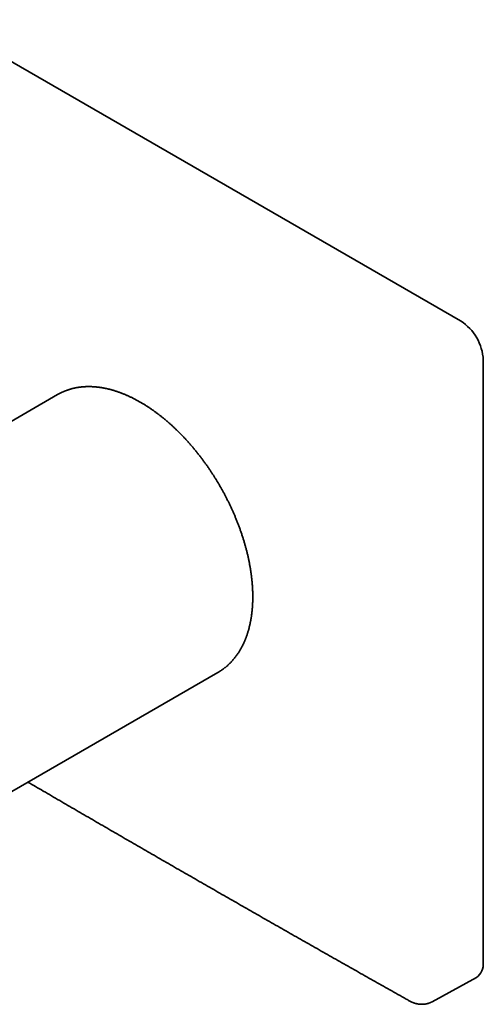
# Model space of a CAD drawing. Header units: millimetres. Extents: x 8 to 430, y 12 to 265.
# Tile 8 of 11: x 386 to 430, y 58 to 150. Entities that reach past the tile are written whole.
import ezdxf

# ---------------------------------------------------------------- set-up
doc = ezdxf.new("R2010")
doc.units = ezdxf.units.MM

msp = doc.modelspace()

# ---------------------------------------------------------------- linework, layer by layer
at = {"color": 7, "linetype": 'Continuous', "lineweight": 35}
for p, q in [((378.873, 150.018), (427.664, 121.852)), ((429.781, 118.184), (429.781, 61.843)), ((389.974, 114.965), (352.242, 93.182)), ((389.994, 114.976), (389.974, 114.965)), ((365.978, 66.472), (404.973, 88.983)), ((404.973, 88.983), (404.974, 88.984)), ((425.017, 58.196), (429.142, 60.461))]:
    msp.add_line(p, q, dxfattribs=at)
for centre, radius, start, end in [((425.189, 117.978), 4.597, 2.57295, 57.42705), ((428.299, 61.69), 1.49, 304.47094, 5.89062)]:
    msp.add_arc(centre, radius, start, end, dxfattribs=at)
for points, knots in [([(405.157, 106.409), (405.131, 106.456), (405.093, 106.521), (405.036, 106.618), (404.986, 106.701), (404.927, 106.801), (404.864, 106.905), (404.797, 107.014), (404.728, 107.127), (404.656, 107.242), (404.582, 107.359), (404.506, 107.477), (404.428, 107.597), (404.35, 107.717), (404.269, 107.837), (404.188, 107.958), (404.105, 108.08), (404.022, 108.201), (403.937, 108.322), (403.851, 108.443), (403.764, 108.564), (403.677, 108.685), (403.588, 108.806), (403.499, 108.926), (403.409, 109.045), (403.318, 109.164), (403.226, 109.283), (403.133, 109.401), (403.04, 109.519), (402.946, 109.636), (402.851, 109.752), (402.756, 109.868), (402.66, 109.983), (402.563, 110.097), (402.466, 110.211), (402.368, 110.324), (402.269, 110.436), (402.17, 110.547), (402.07, 110.657), (401.97, 110.767), (401.869, 110.876), (401.768, 110.984), (401.666, 111.091), (401.563, 111.197), (401.46, 111.302), (401.357, 111.406), (401.253, 111.509), (401.149, 111.612), (401.044, 111.713), (400.939, 111.813), (400.833, 111.913), (400.727, 112.011), (400.62, 112.108), (400.513, 112.204), (400.406, 112.299), (400.299, 112.393), (400.191, 112.486), (400.082, 112.578), (399.974, 112.669), (399.865, 112.759), (399.755, 112.847), (399.646, 112.934), (399.536, 113.02), (399.426, 113.105), (399.316, 113.189), (399.205, 113.272), (399.094, 113.353), (398.984, 113.433), (398.872, 113.512), (398.761, 113.589), (398.649, 113.666), (398.538, 113.741), (398.426, 113.815), (398.314, 113.887), (398.202, 113.959), (398.089, 114.029), (397.977, 114.097), (397.864, 114.165), (397.752, 114.231), (397.639, 114.295), (397.527, 114.359), (397.414, 114.421), (397.301, 114.481), (397.188, 114.54), (397.076, 114.598), (396.963, 114.655), (396.85, 114.71), (396.737, 114.764), (396.625, 114.816), (396.512, 114.867), (396.399, 114.916), (396.287, 114.964), (396.174, 115.011), (396.062, 115.056), (395.95, 115.099), (395.838, 115.142), (395.726, 115.182), (395.614, 115.222), (395.503, 115.259), (395.391, 115.296), (395.28, 115.33), (395.169, 115.364), (395.058, 115.396), (394.948, 115.426), (394.837, 115.455), (394.727, 115.482), (394.617, 115.508), (394.508, 115.532), (394.399, 115.555), (394.29, 115.576), (394.181, 115.596), (394.073, 115.614), (393.965, 115.63), (393.858, 115.645), (393.75, 115.659), (393.644, 115.671), (393.537, 115.681), (393.431, 115.69), (393.326, 115.697), (393.221, 115.703), (393.116, 115.707), (393.012, 115.71), (392.908, 115.711), (392.805, 115.71), (392.702, 115.708), (392.6, 115.705), (392.499, 115.7), (392.397, 115.693), (392.297, 115.685), (392.197, 115.675), (392.098, 115.663), (391.999, 115.65), (391.9, 115.636), (391.803, 115.62), (391.706, 115.602), (391.61, 115.583), (391.514, 115.563), (391.419, 115.54), (391.324, 115.517), (391.231, 115.491), (391.138, 115.464), (391.045, 115.436), (390.954, 115.406), (390.863, 115.375), (390.773, 115.342), (390.683, 115.307), (390.594, 115.271), (390.506, 115.234), (390.419, 115.195), (390.333, 115.154), (390.247, 115.112), (390.162, 115.068), (390.078, 115.023), (390.023, 114.992), (389.995, 114.976)], [0, 0, 0, 0, 0.006873, 0.009715, 0.014428, 0.019333, 0.024603, 0.030109, 0.035801, 0.041637, 0.047587, 0.05363, 0.05975, 0.065933, 0.07217, 0.078453, 0.084776, 0.091134, 0.097523, 0.103938, 0.110377, 0.116838, 0.123318, 0.129816, 0.136329, 0.142857, 0.149398, 0.155951, 0.162516, 0.169091, 0.175675, 0.182268, 0.18887, 0.195479, 0.202095, 0.208719, 0.215348, 0.221984, 0.228625, 0.235272, 0.241924, 0.24858, 0.255241, 0.261907, 0.268576, 0.27525, 0.281927, 0.288607, 0.295292, 0.301979, 0.30867, 0.315363, 0.32206, 0.328759, 0.335461, 0.342166, 0.348873, 0.355583, 0.362295, 0.369009, 0.375725, 0.382444, 0.389164, 0.395887, 0.402611, 0.409338, 0.416066, 0.422795, 0.429527, 0.43626, 0.442995, 0.449731, 0.456469, 0.463208, 0.469948, 0.47669, 0.483433, 0.490177, 0.496923, 0.503669, 0.510417, 0.517165, 0.523914, 0.530665, 0.537416, 0.544168, 0.55092, 0.557673, 0.564426, 0.57118, 0.577934, 0.584689, 0.591443, 0.598198, 0.604953, 0.611707, 0.618461, 0.625215, 0.631968, 0.638721, 0.645474, 0.652225, 0.658975, 0.665725, 0.672473, 0.67922, 0.685965, 0.692709, 0.699451, 0.706191, 0.71293, 0.719666, 0.726399, 0.733131, 0.73986, 0.746586, 0.753309, 0.760029, 0.766747, 0.773461, 0.780172, 0.786879, 0.793583, 0.800284, 0.806981, 0.813674, 0.820364, 0.82705, 0.833733, 0.840411, 0.847087, 0.853758, 0.860426, 0.867091, 0.873753, 0.880411, 0.887067, 0.893719, 0.90037, 0.907018, 0.913663, 0.920307, 0.92695, 0.933591, 0.940231, 0.946871, 0.953511, 0.960151, 0.966791, 0.973432, 0.980075, 0.98672, 0.993366, 1, 1, 1, 1]), ([(404.974, 88.984), (404.995, 88.996), (405.042, 89.023), (405.117, 89.069), (405.198, 89.12), (405.278, 89.173), (405.357, 89.227), (405.435, 89.282), (405.513, 89.339), (405.589, 89.398), (405.665, 89.458), (405.739, 89.519), (405.813, 89.582), (405.886, 89.647), (405.958, 89.713), (406.029, 89.78), (406.099, 89.849), (406.168, 89.919), (406.237, 89.991), (406.304, 90.064), (406.37, 90.139), (406.435, 90.215), (406.499, 90.292), (406.562, 90.371), (406.625, 90.452), (406.686, 90.533), (406.746, 90.616), (406.805, 90.701), (406.863, 90.787), (406.919, 90.874), (406.975, 90.963), (407.03, 91.053), (407.083, 91.144), (407.135, 91.237), (407.187, 91.331), (407.237, 91.426), (407.286, 91.523), (407.333, 91.621), (407.38, 91.72), (407.425, 91.82), (407.47, 91.922), (407.513, 92.025), (407.555, 92.129), (407.595, 92.235), (407.635, 92.341), (407.673, 92.449), (407.71, 92.558), (407.745, 92.668), (407.78, 92.779), (407.813, 92.891), (407.845, 93.005), (407.876, 93.119), (407.905, 93.235), (407.933, 93.351), (407.96, 93.469), (407.986, 93.588), (408.01, 93.708), (408.033, 93.828), (408.055, 93.95), (408.075, 94.073), (408.095, 94.196), (408.112, 94.321), (408.129, 94.446), (408.144, 94.573), (408.158, 94.7), (408.171, 94.828), (408.182, 94.957), (408.193, 95.087), (408.201, 95.218), (408.209, 95.349), (408.215, 95.481), (408.22, 95.614), (408.224, 95.748), (408.226, 95.882), (408.227, 96.018), (408.227, 96.154), (408.225, 96.29), (408.222, 96.428), (408.218, 96.565), (408.213, 96.704), (408.206, 96.843), (408.198, 96.983), (408.188, 97.124), (408.178, 97.265), (408.166, 97.406), (408.152, 97.548), (408.138, 97.691), (408.122, 97.834), (408.105, 97.978), (408.087, 98.122), (408.067, 98.267), (408.046, 98.412), (408.024, 98.557), (408, 98.703), (407.976, 98.85), (407.949, 98.996), (407.922, 99.144), (407.894, 99.291), (407.864, 99.439), (407.833, 99.587), (407.8, 99.736), (407.767, 99.885), (407.732, 100.034), (407.696, 100.183), (407.659, 100.333), (407.62, 100.483), (407.58, 100.633), (407.539, 100.784), (407.497, 100.934), (407.453, 101.085), (407.409, 101.236), (407.363, 101.388), (407.315, 101.539), (407.267, 101.691), (407.217, 101.842), (407.166, 101.994), (407.114, 102.146), (407.061, 102.299), (407.006, 102.451), (406.95, 102.603), (406.893, 102.756), (406.835, 102.909), (406.775, 103.062), (406.714, 103.215), (406.654, 103.363), (406.595, 103.505), (406.538, 103.643), (406.479, 103.78), (406.419, 103.917), (406.359, 104.054), (406.298, 104.19), (406.236, 104.326), (406.173, 104.462), (406.109, 104.598), (406.044, 104.733), (405.979, 104.868), (405.912, 105.002), (405.845, 105.136), (405.778, 105.27), (405.709, 105.402), (405.64, 105.534), (405.571, 105.665), (405.502, 105.793), (405.434, 105.919), (405.368, 106.037), (405.311, 106.139), (405.26, 106.23), (405.211, 106.317), (405.176, 106.377), (405.157, 106.409)], [0, 0, 0, 0, 0.004909, 0.011554, 0.018204, 0.024857, 0.031514, 0.038177, 0.044845, 0.051519, 0.058199, 0.064885, 0.071579, 0.078279, 0.084987, 0.091702, 0.098426, 0.105158, 0.111898, 0.118646, 0.125404, 0.13217, 0.138945, 0.14573, 0.152523, 0.159326, 0.166137, 0.172958, 0.179788, 0.186626, 0.193474, 0.20033, 0.207195, 0.214069, 0.22095, 0.22784, 0.234737, 0.241643, 0.248555, 0.255475, 0.262402, 0.269335, 0.276275, 0.283221, 0.290173, 0.297131, 0.304094, 0.311062, 0.318035, 0.325013, 0.331995, 0.338981, 0.345971, 0.352965, 0.359962, 0.366963, 0.373966, 0.380972, 0.387981, 0.394992, 0.402006, 0.409021, 0.416039, 0.423058, 0.430079, 0.437102, 0.444126, 0.451151, 0.458177, 0.465205, 0.472233, 0.479263, 0.486293, 0.493324, 0.500356, 0.507388, 0.514422, 0.521455, 0.52849, 0.535525, 0.54256, 0.549596, 0.556633, 0.56367, 0.570708, 0.577746, 0.584786, 0.591825, 0.598866, 0.605907, 0.61295, 0.619993, 0.627037, 0.634082, 0.641128, 0.648176, 0.655225, 0.662276, 0.669328, 0.676381, 0.683437, 0.690495, 0.697554, 0.704616, 0.711681, 0.718749, 0.725819, 0.732893, 0.73997, 0.747051, 0.754136, 0.761226, 0.76832, 0.77542, 0.782525, 0.789636, 0.796754, 0.80388, 0.811013, 0.818156, 0.825308, 0.832471, 0.839645, 0.846832, 0.854034, 0.860508, 0.866981, 0.873452, 0.879922, 0.88639, 0.892855, 0.899317, 0.905777, 0.912233, 0.918685, 0.925131, 0.93157, 0.938, 0.944418, 0.95082, 0.957198, 0.963539, 0.969819, 0.975983, 0.981889, 0.987193, 0.991004, 0.995251, 1, 1, 1, 1]), ([(387.203, 78.725), (387.681, 78.446), (388.669, 77.869), (390.168, 76.996), (391.7, 76.105), (393.232, 75.215), (394.767, 74.326), (396.302, 73.437), (397.838, 72.549), (399.376, 71.661), (400.915, 70.775), (402.455, 69.889), (403.997, 69.003), (405.539, 68.118), (407.083, 67.234), (408.628, 66.351), (410.174, 65.468), (411.721, 64.586), (413.27, 63.705), (414.82, 62.824), (416.371, 61.944), (417.923, 61.065), (419.477, 60.186), (421.031, 59.309), (422.161, 58.671), (422.773, 58.327), (422.865, 58.275)], [0, 0, 0, 0, 0.0405801, 0.0838388, 0.1270975, 0.1703561, 0.2136149, 0.2568736, 0.3001323, 0.3433911, 0.3866499, 0.4299087, 0.4731676, 0.5164265, 0.5596853, 0.6029443, 0.6462032, 0.6894622, 0.7327211, 0.7759801, 0.8192392, 0.8624982, 0.9057573, 0.9490164, 0.9922755, 1, 1, 1, 1]), ([(422.865, 58.275), (422.873, 58.27), (422.889, 58.262), (422.91, 58.25), (422.927, 58.241), (422.94, 58.234), (422.951, 58.228), (422.96, 58.224), (422.969, 58.219), (422.978, 58.215), (422.987, 58.21), (422.999, 58.204), (423.014, 58.197), (423.033, 58.188), (423.052, 58.179), (423.069, 58.171), (423.085, 58.164), (423.101, 58.156), (423.118, 58.149), (423.133, 58.142), (423.148, 58.136), (423.165, 58.129), (423.183, 58.122), (423.201, 58.115), (423.22, 58.107), (423.241, 58.099), (423.262, 58.091), (423.283, 58.084), (423.301, 58.078), (423.318, 58.072), (423.335, 58.066), (423.352, 58.061), (423.371, 58.055), (423.402, 58.045), (423.442, 58.034), (423.487, 58.022), (423.53, 58.011), (423.571, 58.002), (423.613, 57.993), (423.654, 57.985), (423.698, 57.978), (423.745, 57.97), (423.796, 57.964), (423.848, 57.959), (423.898, 57.955), (423.948, 57.952), (423.998, 57.95), (424.049, 57.95), (424.102, 57.95), (424.157, 57.953), (424.213, 57.956), (424.265, 57.961), (424.311, 57.967), (424.35, 57.972), (424.387, 57.978), (424.424, 57.984), (424.464, 57.992), (424.504, 58.001), (424.542, 58.01), (424.572, 58.018), (424.6, 58.026), (424.625, 58.033), (424.648, 58.04), (424.671, 58.047), (424.693, 58.054), (424.717, 58.062), (424.739, 58.07), (424.758, 58.077), (424.776, 58.084), (424.793, 58.091), (424.812, 58.098), (424.833, 58.107), (424.857, 58.117), (424.882, 58.128), (424.905, 58.139), (424.925, 58.149), (424.944, 58.158), (424.96, 58.166), (424.974, 58.173), (424.986, 58.18), (425.001, 58.187), (425.011, 58.193), (425.016, 58.196)], [0, 0, 0, 0, 0.012538, 0.02306, 0.031554, 0.038693, 0.043389, 0.047654, 0.052084, 0.056685, 0.061506, 0.066764, 0.074817, 0.083778, 0.093094, 0.102061, 0.109119, 0.116415, 0.126017, 0.133402, 0.138885, 0.147845, 0.15697, 0.16528, 0.17376, 0.183894, 0.195063, 0.20455, 0.212934, 0.220828, 0.228582, 0.236247, 0.245256, 0.25592, 0.279467, 0.300247, 0.318705, 0.33804, 0.357409, 0.375653, 0.393968, 0.416737, 0.440164, 0.463035, 0.485416, 0.507344, 0.530134, 0.552564, 0.576042, 0.601128, 0.625753, 0.650616, 0.670451, 0.687831, 0.703658, 0.719514, 0.737556, 0.758279, 0.774186, 0.788809, 0.800778, 0.811963, 0.823475, 0.832791, 0.843776, 0.85505, 0.865509, 0.87455, 0.88248, 0.890793, 0.899235, 0.909422, 0.921372, 0.934049, 0.944873, 0.954977, 0.964002, 0.973354, 0.978497, 0.984403, 0.99231, 1, 1, 1, 1])]:
    msp.add_open_spline(points, degree=3, knots=knots, dxfattribs=at)

doc.saveas('drawing.dxf')
